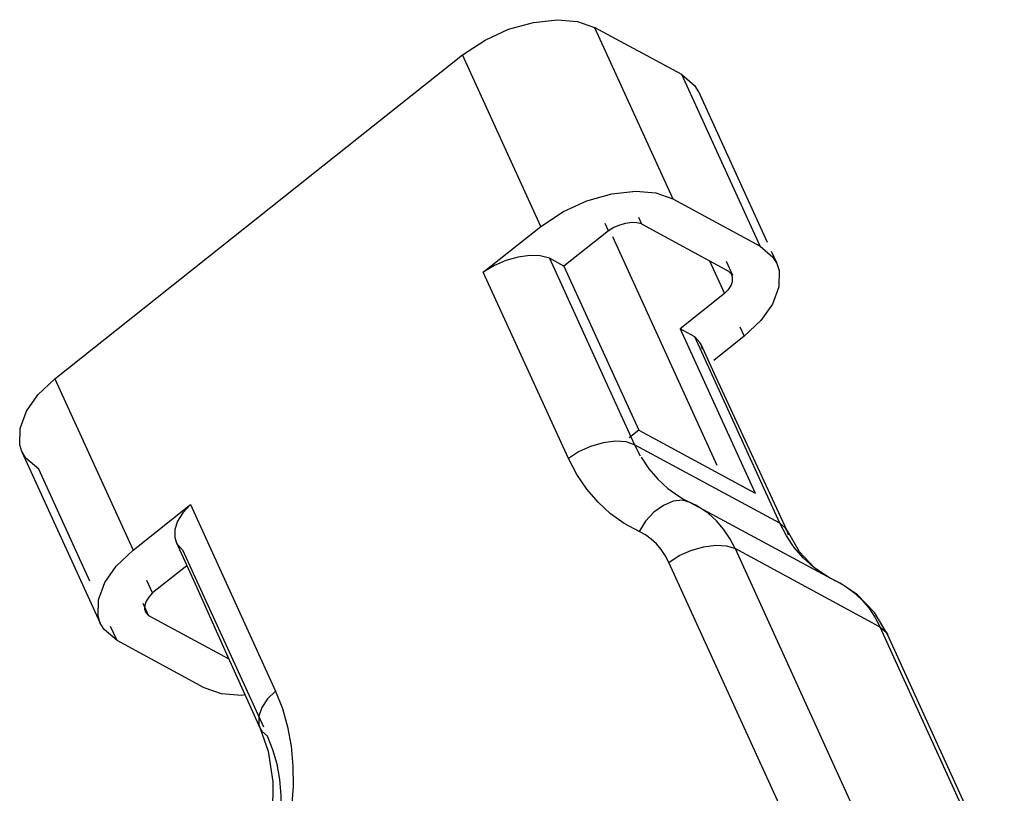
# Model space of a CAD drawing. Header units: millimetres. Extents: x 0 to 210, y 0 to 297.
# Tile 12 of 17: x 65.263 to 66.247, y 223.7 to 224.473. Entities that reach past the tile are written whole.
import ezdxf

# ---------------------------------------------------------------- set-up
doc = ezdxf.new("R2010")
doc.units = ezdxf.units.MM
doc.header["$LTSCALE"] = 19.36
doc.layers.get('0').update_dxf_attribs({"linetype": 'CONTINUOUS'})

msp = doc.modelspace()

# ---------------------------------------------------------------- linework, layer by layer
at = {"color": 6, "linetype": 'Continuous'}
for p, q in [((65.8203764, 224.4717282), (65.8375471, 224.4657381)), ((65.924566, 224.418663), (65.8375471, 224.4657381)), ((65.298437, 224.1146905), (65.7055195, 224.4382859)), ((65.924566, 224.418663), (65.937287, 224.4076691)), ((65.937287, 224.4076691), (65.9412694, 224.4012218)), ((66.0102728, 224.2506839), (65.9415273, 224.4013405)), ((65.8985871, 224.3003285), (65.9157578, 224.2943384)), ((65.8063002, 224.2816043), (65.8296198, 224.292362)), ((65.9157578, 224.2943384), (66.0027767, 224.2472634)), ((65.7837301, 224.2668862), (65.8063002, 224.2816043)), ((65.7263695, 224.2212894), (65.7837301, 224.2668862)), ((65.8512945, 224.2624703), (65.8068855, 224.2271689)), ((65.8843014, 224.2693333), (65.9713204, 224.2222583)), ((65.9598693, 224.0281472), (65.8557578, 224.2563087)), ((66.0027767, 224.2472634), (66.0154977, 224.2362695)), ((66.019738, 224.2299409), (66.0142955, 224.2418681)), ((65.7610117, 224.2361851), (65.7489777, 224.2328387)), ((65.7923823, 224.2350148), (65.7830328, 224.2373355)), ((65.7923823, 224.2350148), (65.877394, 224.0487108)), ((65.8068855, 224.2271689), (65.7923823, 224.2350148)), ((65.9755607, 224.2179277), (65.9691717, 224.2319292)), ((66.0154977, 224.2362695), (66.0194801, 224.2298222)), ((65.8068855, 224.2271689), (65.8816957, 224.0632215)), ((65.8113767, 224.034995), (65.7263695, 224.2212894)), ((65.9673198, 224.1997036), (65.9229108, 224.1644023)), ((66.015037, 224.1893038), (66.0035955, 224.1730014)), ((66.0035955, 224.1730014), (65.9867744, 224.1570445)), ((65.9229108, 224.1644023), (65.997721, 224.0004548)), ((65.9374139, 224.1565564), (65.9229108, 224.1644023)), ((66.0224256, 223.9702525), (65.9374139, 224.1565564)), ((65.9867744, 224.1570445), (65.9564238, 224.1329185)), ((65.9452331, 224.1441318), (65.9437984, 224.1487367)), ((65.9588332, 224.1159626), (65.943836, 224.148754)), ((65.2816159, 224.0987336), (65.298437, 224.1146905)), ((66.0297919, 223.962613), (65.9588332, 224.1159626)), ((65.2701744, 224.0824312), (65.2816159, 224.0987336)), ((65.8816957, 224.0632215), (65.8719913, 224.0555073)), ((65.8816957, 224.0632215), (65.997721, 224.0004548)), ((65.877394, 224.0487108), (65.8831574, 224.0377118)), ((65.2654735, 224.0417941), (65.3436842, 223.8703945)), ((65.2697137, 224.0354655), (65.2657314, 224.0419128)), ((65.2824347, 224.0244716), (65.2697137, 224.0354655)), ((65.9106599, 224.0050791), (65.92148, 223.9973543)), ((65.92148, 223.9973543), (65.9270527, 223.9941128)), ((65.3766477, 223.9432908), (65.4340084, 223.9888876)), ((65.4340084, 223.9888876), (65.5190157, 223.8025932)), ((65.9270527, 223.9941128), (65.9379233, 223.9886933)), ((65.9270527, 223.9941128), (65.9329733, 223.9909099)), ((66.042145, 223.9417418), (66.0299737, 223.9626106)), ((65.4196027, 223.9515447), (65.4402289, 223.9061225)), ((65.3598266, 223.9273339), (65.3766477, 223.9432908)), ((65.4260082, 223.9437789), (65.5067855, 223.7667543)), ((65.3483851, 223.9110316), (65.3598266, 223.9273339)), ((65.4303572, 223.9278615), (65.3961023, 223.9006318)), ((66.0829387, 223.9102328), (66.0781095, 223.912645)), ((66.099804, 223.8989513), (66.0828383, 223.9102967)), ((65.4402289, 223.9061225), (65.465266, 223.8502882)), ((66.116984, 223.8811331), (66.099804, 223.8989513)), ((65.3921018, 223.8780771), (65.4722592, 223.8347139)), ((66.1303459, 223.858784), (66.116984, 223.8811331)), ((65.3479244, 223.8640659), (65.343942, 223.8705132)), ((65.3606454, 223.853072), (65.3479244, 223.8640659)), ((66.2465983, 223.6035277), (66.1302339, 223.8586341)), ((65.4476643, 223.8059969), (65.3606454, 223.853072)), ((65.465266, 223.8502882), (65.503623, 223.7651797)), ((65.464835, 223.8000068), (65.4476643, 223.8059969)), ((65.503424, 223.7652204), (65.5114577, 223.7425475)), ((65.5114577, 223.7425475), (65.5163603, 223.7120722))]:
    msp.add_line(p, q, dxfattribs=at)
at = {"color": 9, "linetype": 'Continuous'}
for p, q in [((65.8375471, 224.4657381), (65.9157578, 224.2943384)), ((65.7837301, 224.2668862), (65.7055195, 224.4382859)), ((66.0027767, 224.2472634), (65.924566, 224.418663)), ((65.8812052, 224.2761187), (65.8843014, 224.2693333)), ((65.8512945, 224.2624703), (65.8479871, 224.2697185)), ((65.9523435, 224.2325243), (65.9673198, 224.1997036)), ((65.9825058, 224.1663991), (65.9867744, 224.1570445)), ((65.298437, 224.1146905), (65.3766477, 223.9432908)), ((65.877394, 224.0487108), (65.8689126, 224.0515971)), ((66.0224256, 223.9702525), (65.877394, 224.0487108)), ((65.82157, 224.0417626), (65.8113767, 224.034995)), ((65.8198566, 224.0189365), (65.8113767, 224.034995)), ((65.3336155, 223.9123083), (65.2824347, 224.0244716)), ((65.9330779, 223.9911034), (66.0781095, 223.912645)), ((65.8881944, 223.9585897), (65.8670892, 223.9700693)), ((65.8884431, 223.9724777), (65.8819379, 223.9619931)), ((66.0290027, 223.9577005), (66.0224256, 223.9702525)), ((66.02982, 223.9625526), (66.0297919, 223.962613)), ((66.0311064, 223.9585362), (66.02982, 223.9625526)), ((65.9692149, 223.9478294), (65.9776959, 223.9449441)), ((65.9776959, 223.9449441), (66.0941311, 223.6897749)), ((66.1227275, 223.8664857), (65.9776959, 223.9449441)), ((66.0281173, 223.6760488), (65.9116821, 223.931218)), ((65.3961023, 223.9006318), (65.3904232, 223.9130776)), ((66.0828358, 223.9102884), (66.0721565, 223.9156154)), ((66.0828358, 223.9102884), (66.0829387, 223.9102328)), ((65.3921018, 223.8780771), (65.3866589, 223.8900051)), ((66.1174634, 223.8765331), (66.1227275, 223.8664857)), ((65.3606454, 223.853072), (65.3542623, 223.8670606)), ((66.2391627, 223.6113166), (66.1227275, 223.8664857)), ((66.1303459, 223.858784), (66.1303881, 223.8586919)), ((65.5035775, 223.7652788), (65.503623, 223.7651797)), ((65.51635, 223.7439318), (65.5110198, 223.757475)), ((65.5204273, 223.729453), (65.51635, 223.7439318)), ((65.5364423, 223.7072336), (65.5342604, 223.6772427))]:
    msp.add_line(p, q, dxfattribs=at)
at = {"color": 6, "linetype": 'Continuous'}
for points in [[(65.7514091, 224.4637616), (65.7763927, 224.4706494), (65.8002965, 224.4733955), (65.8203764, 224.4717282)], [(65.7055195, 224.4382859), (65.7280895, 224.453004), (65.7514091, 224.4637616)], [(65.8296198, 224.292362), (65.8546034, 224.2992497), (65.8785072, 224.3019958), (65.8985871, 224.3003285)], [(65.8843014, 224.2693333), (65.8797326, 224.2705259), (65.8745453, 224.2707329), (65.8685094, 224.2699065), (65.8623153, 224.2681902), (65.8566537, 224.2657274), (65.8512945, 224.2624703)], [(65.7489777, 224.2328387), (65.7375366, 224.2278943), (65.7263695, 224.2212894)], [(65.7830328, 224.2373355), (65.7726822, 224.2377464), (65.7610117, 224.2361851)], [(65.9748189, 224.2176048), (65.9740284, 224.2191796), (65.9713204, 224.2222583)], [(66.0194801, 224.2298222), (66.0217814, 224.2229449), (66.0213634, 224.2066206), (66.015037, 224.1893038)], [(65.9673198, 224.1997036), (65.9711383, 224.2037698), (65.9737471, 224.2077985), (65.975194, 224.2118697)], [(65.975194, 224.2118697), (65.9753355, 224.2157434), (65.9748189, 224.2176048)], [(65.9437984, 224.1487367), (65.9426641, 224.1508169), (65.9374139, 224.1565564)], [(65.2657314, 224.0419128), (65.26343, 224.0487901), (65.263848, 224.0651144), (65.2701744, 224.0824312)], [(65.8839711, 224.0361589), (65.8917608, 224.024631), (65.9007015, 224.0142165), (65.9106599, 224.0050791)], [(65.4340084, 223.9888876), (65.4263007, 223.9806157), (65.4210949, 223.972411), (65.4183462, 223.964054), (65.418189, 223.9562036), (65.4196407, 223.9515622)], [(65.9510955, 223.9799787), (65.9423904, 223.9861202), (65.9379233, 223.9886933)], [(65.9776959, 223.9449441), (65.9724463, 223.9550261), (65.9662433, 223.9643076), (65.9590973, 223.9726802), (65.9510955, 223.9799787)], [(65.4196407, 223.9515622), (65.420758, 223.9495184), (65.4260082, 223.9437789)], [(66.0721509, 223.9156033), (66.0570993, 223.9257665), (66.042145, 223.9417418)], [(65.343942, 223.8705132), (65.3416407, 223.8773905), (65.3420587, 223.8937147), (65.3483851, 223.9110316)], [(65.3961023, 223.9006318), (65.3922838, 223.8965656), (65.389675, 223.8925369), (65.3882282, 223.8884656)], [(65.3882282, 223.8884656), (65.3880866, 223.8845919), (65.3886032, 223.8827305)], [(65.3886032, 223.8827305), (65.3893937, 223.8811557), (65.3921018, 223.8780771)], [(65.4884118, 223.7987412), (65.4849149, 223.7983395), (65.464835, 223.8000068)], [(65.5163603, 223.7120722), (65.5158344, 223.6796442), (65.5153908, 223.6754555)]]:
    msp.add_lwpolyline(points, dxfattribs=at)
at = {"color": 9, "linetype": 'Continuous'}
for points in [[(65.8689126, 224.0515971), (65.8582396, 224.0521896), (65.845927, 224.0505469), (65.8332775, 224.0470046), (65.82157, 224.0417626)], [(65.8670892, 223.9700693), (65.8534321, 223.9798274), (65.8409254, 223.99131), (65.8296925, 224.0043891), (65.8198566, 224.0189365)], [(65.9062147, 223.9879196), (65.8967255, 223.9812288), (65.8884431, 223.9724777)], [(65.9330779, 223.9911034), (65.9251242, 223.9933582), (65.9159794, 223.9921891), (65.9062147, 223.9879196)], [(66.0297919, 223.962613), (66.0281931, 223.9653109), (66.0224256, 223.9702525)], [(65.9116821, 223.931218), (65.9081088, 223.9379848), (65.9039624, 223.9441167), (65.8992249, 223.9496326), (65.8939507, 223.9544759), (65.8881944, 223.9585897)], [(66.0652187, 223.919819), (66.0556915, 223.9266207), (66.0457331, 223.9357581), (66.0367923, 223.9461727), (66.0290027, 223.9577005)], [(65.9116821, 223.931218), (65.9218752, 223.9379862), (65.9335823, 223.9432298), (65.9462308, 223.9467744), (65.9585424, 223.9484197), (65.9692149, 223.9478294)], [(66.0829387, 223.9102328), (66.0873932, 223.9076421), (66.0960625, 223.9014547)], [(66.0960681, 223.9014495), (66.1040518, 223.8941251), (66.1112238, 223.8857697), (66.1174634, 223.8765331)], [(66.1227275, 223.8664857), (66.1286593, 223.8615741), (66.1303459, 223.858784)], [(65.5190157, 223.8025932), (65.5109838, 223.7947787), (65.5053516, 223.7862215), (65.5023629, 223.7774005)], [(65.5190157, 223.8025932), (65.5258044, 223.7851904), (65.530947, 223.7669122), (65.534453, 223.7476909), (65.5362941, 223.7277301), (65.5364423, 223.7072336)], [(65.5023629, 223.7774005), (65.5023365, 223.7691961), (65.5035775, 223.7652788)], [(65.503623, 223.7651797), (65.5052515, 223.7624179), (65.5110198, 223.757475)], [(65.5247963, 223.6820251), (65.5246831, 223.6982608), (65.5232208, 223.7141519), (65.5204273, 223.729453)]]:
    msp.add_lwpolyline(points, dxfattribs=at)

doc.saveas('drawing.dxf')
